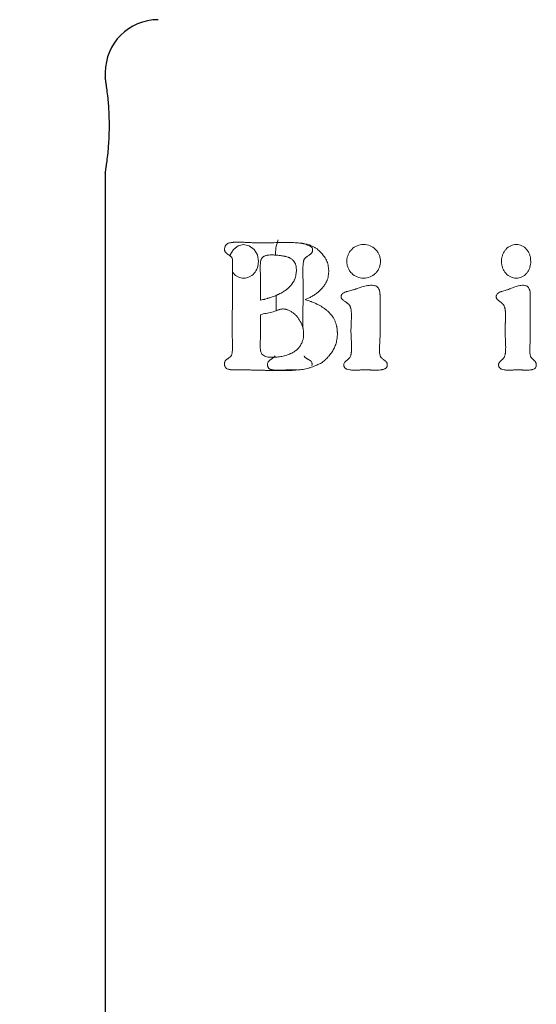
# Model space of a CAD drawing. Header units: millimetres. Extents: x 7 to 298, y -38 to 414.
# Tile 3 of 8: x 50 to 75, y 11 to 58. Entities that reach past the tile are written whole.
import ezdxf

# ---------------------------------------------------------------- set-up
doc = ezdxf.new("R2010")
doc.units = ezdxf.units.MM
doc.layers.add('DRAWINGS', color=7, linetype='Continuous')
doc.styles.add('SLDTEXTSTYLE0', font='TXT', dxfattribs={"width": 0.75})
doc.dimstyles.new('SLDDIMSTYLE0', dxfattribs={"dimtxt": 3.5, "dimasz": 3.302, "dimexe": 0, "dimexo": 0.0625, "dimgap": 0.875, "dimtad": 0, "dimtih": 1, "dimtoh": 1, "dimdec": 0, "dimrnd": 1e-09, "dimzin": 12, "dimdsep": 46, "dimtxsty": 'SLDTEXTSTYLE0', "dimsah": 1, "dimcen": 0.09, "dimadec": 0, "dimazin": 3, "dimtfac": 1, "dimtdec": 0, "dimtofl": 0, "dimtmove": 0, "dimatfit": 3, "dimfxl": 0, "dimfrac": 2, "dimtolj": 1, "dimtzin": 12, "dimarcsym": 0})

# ---------------------------------------------------------------- blocks, each defined once
blk = doc.blocks.new('_D')
at = {"layer": 'DRAWINGS'}
for p, q in [((66.213, 222.805), (10.213, 222.805)), ((11.213, 222.805), (11.213, 93.524)), ((11.213, -11.545), (11.213, 87.967)), ((50.213, -11.545), (10.213, -11.545))]:
    blk.add_line(p, q, dxfattribs=at)
for points in [[(11.213, 222.805), (10.705, 219.503), (11.721, 219.503)], [(11.213, -11.545), (11.721, -8.243), (10.705, -8.243)]]:
    blk.add_solid(points, dxfattribs=at)
at = {"layer": 'DRAWINGS', "insert": (7.334, 92.479), "char_height": 3.5, "attachment_point": 1, "style": 'SLDTEXTSTYLE0'}
blk.add_mtext('234', dxfattribs=at)

msp = doc.modelspace()

# ---------------------------------------------------------------- linework, layer by layer
at = {"color": 7, "linetype": 'Continuous', "lineweight": 25}
for p, q in [((54.213, 55.455), (54.213, 55.205)), ((54.213, 50.705), (54.213, 9.953))]:
    msp.add_line(p, q, dxfattribs=at)
at = {"color": 144, "linetype": 'Continuous', "lineweight": 18}
for p, q in [((61.559, 45.731), (61.559, 44.698)), ((67.213, 42.953), (67.213, 44.674)), ((74.322, 42.953), (74.322, 44.674)), ((61.559, 44.01), (61.559, 43.076)), ((63.289, 41.397), (63.012, 41.405))]:
    msp.add_line(p, q, dxfattribs=at)
at = {"color": 144, "linetype": 'Continuous', "lineweight": 18, "flags": 128}
msp.add_lwpolyline([(60.122, 46.787), (60.13, 46.837), (60.276, 47.096), (60.496, 47.269), (60.76, 47.33), (61.026, 47.269), (61.255, 47.096), (61.41, 46.837), (61.464, 46.532), (61.464, 46.532)], dxfattribs=at)
at = {"color": 7, "linetype": 'Continuous', "lineweight": 25}
msp.add_arc((56.713, 55.455), 2.5, 90, 180, dxfattribs=at)
msp.add_open_spline([(54.213, 50.705), (54.213, 50.705), (54.213, 50.707), (54.216, 50.721), (54.22, 50.744), (54.225, 50.777), (54.232, 50.821), (54.245, 50.9), (54.271, 51.058), (54.31, 51.35), (54.35, 51.715), (54.394, 52.238), (54.42, 52.953), (54.394, 53.669), (54.351, 54.191), (54.311, 54.558), (54.271, 54.849), (54.242, 55.031), (54.225, 55.135), (54.215, 55.194), (54.213, 55.201), (54.213, 55.205)], degree=3, knots=[0, 0, 0, 0, 0.019919, 0.040213, 0.060886, 0.081938, 0.103373, 0.125193, 0.177994, 0.25022, 0.323011, 0.375285, 0.499847, 0.624387, 0.676726, 0.74944, 0.821709, 0.874429, 0.917822, 0.959673, 1, 1, 1, 1], dxfattribs=at)
at = {"color": 144, "linetype": 'Continuous', "lineweight": 18}
for points, knots in [([(62.274, 46.826), (62.273, 46.935), (62.27, 47.184), (62.347, 47.418), (62.389, 47.55)], [0, 0, 0, 0, 0.4393727, 1, 1, 1, 1]), ([(60.084, 47.402), (60.049, 47.393), (60.018, 47.379), (59.976, 47.352), (59.963, 47.342), (59.939, 47.319), (59.929, 47.309), (59.896, 47.265), (59.88, 47.232), (59.865, 47.178), (59.861, 47.159), (59.858, 47.124), (59.858, 47.104), (59.859, 47.083)], [0, 0, 0, 0, 0.25, 0.25, 0.375, 0.375, 0.5, 0.5, 0.75, 0.75, 0.875, 0.875, 1, 1, 1, 1]), ([(59.859, 47.083), (59.86, 47.074), (59.861, 47.066), (59.863, 47.053), (59.864, 47.049), (59.868, 47.03), (59.873, 47.016), (59.883, 46.994), (59.891, 46.977), (59.902, 46.961), (59.91, 46.951), (59.915, 46.945), (59.926, 46.933), (59.938, 46.92), (59.952, 46.908), (59.962, 46.9), (59.968, 46.894), (59.979, 46.886), (59.992, 46.877), (60.01, 46.864), (60.019, 46.859), (60.024, 46.855), (60.026, 46.853), (60.047, 46.84), (60.061, 46.831), (60.076, 46.821), (60.082, 46.817), (60.087, 46.814), (60.088, 46.813), (60.089, 46.812), (60.089, 46.812), (60.101, 46.804), (60.117, 46.792), (60.131, 46.781), (60.139, 46.774), (60.142, 46.772), (60.157, 46.759), (60.166, 46.749), (60.183, 46.731), (60.189, 46.723), (60.2, 46.706), (60.204, 46.7), (60.21, 46.689), (60.214, 46.682), (60.219, 46.669), (60.223, 46.657), (60.228, 46.64)], [0, 0, 0, 0, 0.03125, 0.03125, 0.0625, 0.0625, 0.125, 0.125, 0.1875, 0.21875, 0.21875, 0.25, 0.25, 0.3125, 0.34375, 0.34375, 0.375, 0.375, 0.4375, 0.46875, 0.484375, 0.484375, 0.5, 0.5, 0.5625, 0.5625, 0.59375, 0.609375, 0.617188, 0.617188, 0.625, 0.625, 0.6875, 0.71875, 0.71875, 0.75, 0.75, 0.8125, 0.8125, 0.875, 0.875, 0.90625, 0.90625, 0.9375, 0.9375, 1, 1, 1, 1]), ([(61.603, 47.402), (61.544, 47.402), (61.45, 47.404), (61.334, 47.407), (61.282, 47.409), (61.247, 47.41), (61.228, 47.411), (61.148, 47.414), (61.051, 47.419), (60.94, 47.424), (60.892, 47.426), (60.86, 47.428), (60.842, 47.429), (60.773, 47.432), (60.711, 47.434), (60.608, 47.437), (60.573, 47.438), (60.525, 47.438), (60.502, 47.438), (60.48, 47.438), (60.466, 47.438), (60.46, 47.438), (60.417, 47.438), (60.367, 47.436), (60.315, 47.434), (60.294, 47.432), (60.28, 47.431), (60.274, 47.431), (60.25, 47.429), (60.234, 47.427), (60.204, 47.424), (60.187, 47.422), (60.149, 47.416), (60.119, 47.41), (60.084, 47.402)], [0, 0, 0, 0, 0.125, 0.1875, 0.21875, 0.21875, 0.25, 0.25, 0.375, 0.4375, 0.46875, 0.46875, 0.5, 0.5, 0.625, 0.625, 0.6875, 0.6875, 0.71875, 0.734375, 0.734375, 0.75, 0.75, 0.8125, 0.84375, 0.859375, 0.859375, 0.875, 0.875, 0.90625, 0.90625, 0.9375, 0.9375, 1, 1, 1, 1]), ([(64.002, 47.255), (63.972, 47.267), (63.931, 47.282), (63.897, 47.294), (63.875, 47.302), (63.867, 47.304), (63.832, 47.315), (63.795, 47.325), (63.757, 47.335), (63.731, 47.341), (63.717, 47.345), (63.659, 47.358), (63.586, 47.372), (63.495, 47.386), (63.448, 47.392), (63.427, 47.394), (63.414, 47.396), (63.405, 47.397), (63.315, 47.407), (63.221, 47.414), (63.068, 47.421), (62.989, 47.424), (62.891, 47.426), (62.841, 47.426), (62.816, 47.426), (62.805, 47.426), (62.798, 47.426), (62.792, 47.426), (62.725, 47.426), (62.642, 47.425), (62.442, 47.421), (62.322, 47.418), (62.125, 47.412), (62.069, 47.41), (62.001, 47.409), (61.982, 47.408), (61.947, 47.407), (61.92, 47.406), (61.797, 47.404), (61.7, 47.403), (61.603, 47.402)], [0, 0, 0, 0, 0.03125, 0.046875, 0.046875, 0.0625, 0.0625, 0.09375, 0.109375, 0.109375, 0.125, 0.125, 0.1875, 0.21875, 0.234375, 0.242188, 0.242188, 0.25, 0.25, 0.375, 0.375, 0.4375, 0.46875, 0.484375, 0.492188, 0.496094, 0.496094, 0.5, 0.5, 0.625, 0.625, 0.75, 0.75, 0.8125, 0.8125, 0.84375, 0.84375, 0.875, 0.875, 1, 1, 1, 1]), ([(63.48, 47.402), (63.508, 47.394), (63.551, 47.381), (63.6, 47.367), (63.621, 47.362), (63.636, 47.358), (63.644, 47.355), (63.673, 47.347), (63.703, 47.338), (63.75, 47.322), (63.772, 47.315), (63.792, 47.307), (63.805, 47.302), (63.809, 47.3), (63.85, 47.282), (63.88, 47.267), (63.917, 47.243), (63.934, 47.231), (63.949, 47.218), (63.958, 47.209), (63.962, 47.206), (63.989, 47.177), (64.005, 47.153), (64.017, 47.117), (64.019, 47.109), (64.022, 47.094), (64.024, 47.085), (64.026, 47.069), (64.026, 47.053), (64.025, 47.033)], [0, 0, 0, 0, 0.125, 0.1875, 0.21875, 0.21875, 0.25, 0.25, 0.375, 0.375, 0.4375, 0.46875, 0.46875, 0.5, 0.5, 0.625, 0.625, 0.6875, 0.71875, 0.71875, 0.75, 0.75, 0.875, 0.875, 0.90625, 0.90625, 0.9375, 0.9375, 1, 1, 1, 1]), ([(64.025, 47.033), (64.024, 47.025), (64.023, 47.018), (64.02, 47.006), (64.019, 47.002), (64.014, 46.985), (64.008, 46.972), (63.997, 46.952), (63.987, 46.937), (63.974, 46.923), (63.966, 46.913), (63.959, 46.906), (63.943, 46.89), (63.927, 46.876), (63.898, 46.854), (63.882, 46.842), (63.864, 46.829), (63.852, 46.821), (63.844, 46.815), (63.819, 46.798), (63.799, 46.785), (63.767, 46.763), (63.756, 46.756), (63.736, 46.742), (63.729, 46.736), (63.706, 46.719), (63.691, 46.706), (63.678, 46.694), (63.67, 46.686), (63.667, 46.683), (63.653, 46.668), (63.644, 46.657), (63.634, 46.641), (63.628, 46.63), (63.621, 46.616)], [0, 0, 0, 0, 0.03125, 0.03125, 0.0625, 0.0625, 0.125, 0.125, 0.1875, 0.21875, 0.21875, 0.25, 0.25, 0.375, 0.375, 0.4375, 0.46875, 0.46875, 0.5, 0.5, 0.625, 0.625, 0.6875, 0.6875, 0.75, 0.75, 0.8125, 0.84375, 0.84375, 0.875, 0.875, 0.9375, 0.9375, 1, 1, 1, 1]), ([(64.002, 47.255), (64.023, 47.245), (64.065, 47.226), (64.144, 47.182), (64.255, 47.105), (64.4, 46.974), (64.551, 46.8), (64.633, 46.66), (64.674, 46.591)], [0, 0, 0, 0, 0.073092, 0.143378, 0.284748, 0.500084, 0.751679, 1, 1, 1, 1]), ([(65.642, 46.532), (65.643, 46.558), (65.645, 46.611), (65.657, 46.688), (65.675, 46.764), (65.71, 46.862), (65.772, 46.978), (65.904, 47.14), (66.124, 47.289), (66.437, 47.351), (66.75, 47.289), (66.972, 47.14), (67.105, 46.978), (67.178, 46.84), (67.226, 46.689), (67.232, 46.585), (67.235, 46.532)], [0, 0, 0, 0, 0.031708, 0.062983, 0.094123, 0.125433, 0.18808, 0.250726, 0.375405, 0.500076, 0.62475, 0.749426, 0.812073, 0.87472, 0.937019, 1, 1, 1, 1]), ([(72.961, 46.532), (72.962, 46.558), (72.964, 46.611), (72.974, 46.688), (72.991, 46.764), (73.023, 46.862), (73.078, 46.978), (73.196, 47.14), (73.393, 47.289), (73.667, 47.351), (73.937, 47.289), (74.125, 47.14), (74.237, 46.978), (74.299, 46.84), (74.339, 46.689), (74.344, 46.585), (74.346, 46.532)], [0, 0, 0, 0, 0.031708, 0.062983, 0.094123, 0.125433, 0.18808, 0.250726, 0.375405, 0.500076, 0.62475, 0.749426, 0.812073, 0.87472, 0.937019, 1, 1, 1, 1]), ([(60.228, 46.64), (60.229, 46.491), (60.23, 46.253), (60.231, 45.951), (60.231, 45.794), (60.231, 45.713), (60.231, 45.673), (60.231, 45.656), (60.231, 45.644), (60.231, 45.636), (60.23, 45.526), (60.23, 45.32), (60.229, 45.045), (60.228, 44.846), (60.228, 44.738), (60.226, 44.398), (60.225, 44.103), (60.225, 43.834), (60.224, 43.719), (60.224, 43.666), (60.224, 43.641), (60.224, 43.629), (60.224, 43.624), (60.224, 43.62), (60.224, 43.62), (60.224, 43.226), (60.225, 42.89), (60.228, 42.609)], [0, 0, 0, 0, 0.125, 0.1875, 0.21875, 0.234375, 0.242188, 0.246094, 0.246094, 0.25, 0.25, 0.375, 0.4375, 0.4375, 0.5, 0.5, 0.625, 0.6875, 0.71875, 0.734375, 0.742188, 0.746094, 0.748047, 0.748047, 0.75, 0.75, 1, 1, 1, 1]), ([(61.625, 46.689), (61.613, 46.67), (61.604, 46.655), (61.593, 46.629), (61.59, 46.62), (61.583, 46.6), (61.58, 46.589), (61.573, 46.563), (61.567, 46.536), (61.561, 46.499), (61.559, 46.483), (61.558, 46.472), (61.557, 46.465), (61.553, 46.429), (61.549, 46.374), (61.547, 46.299), (61.546, 46.259), (61.546, 46.239), (61.546, 46.23), (61.546, 46.224), (61.546, 46.219), (61.546, 46.164), (61.549, 46.081), (61.556, 45.867), (61.559, 45.786), (61.559, 45.731)], [0, 0, 0, 0, 0.0625, 0.0625, 0.09375, 0.09375, 0.125, 0.125, 0.1875, 0.21875, 0.234375, 0.234375, 0.25, 0.25, 0.375, 0.4375, 0.46875, 0.484375, 0.492187, 0.492187, 0.5, 0.5, 0.75, 0.75, 1, 1, 1, 1]), ([(62.437, 46.812), (62.391, 46.817), (62.35, 46.821), (62.297, 46.826), (62.272, 46.828), (62.247, 46.83), (62.236, 46.831), (62.23, 46.831), (62.228, 46.831), (62.184, 46.834), (62.128, 46.836), (62.068, 46.836), (62.043, 46.836), (62.027, 46.835), (62.021, 46.835), (61.971, 46.833), (61.914, 46.828), (61.856, 46.817), (61.833, 46.811), (61.818, 46.807), (61.812, 46.806), (61.785, 46.798), (61.758, 46.788), (61.735, 46.777), (61.72, 46.77), (61.714, 46.766), (61.698, 46.757), (61.69, 46.752), (61.675, 46.741), (61.667, 46.734), (61.652, 46.721), (61.64, 46.707), (61.625, 46.689)], [0, 0, 0, 0, 0.125, 0.125, 0.1875, 0.21875, 0.234375, 0.234375, 0.25, 0.25, 0.375, 0.4375, 0.46875, 0.46875, 0.5, 0.5, 0.625, 0.6875, 0.71875, 0.71875, 0.75, 0.75, 0.8125, 0.84375, 0.84375, 0.875, 0.875, 0.90625, 0.90625, 0.9375, 0.9375, 1, 1, 1, 1]), ([(63.13, 45.583), (63.141, 45.605), (63.15, 45.623), (63.162, 45.648), (63.17, 45.666), (63.192, 45.72), (63.203, 45.755), (63.223, 45.829), (63.231, 45.866), (63.244, 45.94), (63.249, 45.976), (63.255, 46.055), (63.257, 46.114), (63.254, 46.179), (63.252, 46.206), (63.25, 46.224), (63.249, 46.232), (63.243, 46.284), (63.231, 46.342), (63.214, 46.394), (63.201, 46.428), (63.195, 46.442), (63.17, 46.493), (63.15, 46.524), (63.115, 46.567), (63.102, 46.58), (63.076, 46.606), (63.059, 46.619), (63.02, 46.649), (62.977, 46.677), (62.918, 46.704), (62.891, 46.715), (62.873, 46.722), (62.862, 46.726), (62.824, 46.74), (62.776, 46.754), (62.714, 46.769), (62.681, 46.776), (62.666, 46.779), (62.657, 46.781), (62.65, 46.782), (62.595, 46.792), (62.525, 46.802), (62.437, 46.812)], [0, 0, 0, 0, 0.03125, 0.03125, 0.0625, 0.0625, 0.125, 0.125, 0.1875, 0.1875, 0.25, 0.25, 0.3125, 0.34375, 0.359375, 0.359375, 0.375, 0.375, 0.4375, 0.46875, 0.46875, 0.5, 0.5, 0.5625, 0.5625, 0.59375, 0.59375, 0.625, 0.625, 0.6875, 0.71875, 0.734375, 0.734375, 0.75, 0.75, 0.8125, 0.84375, 0.859375, 0.867187, 0.867187, 0.875, 0.875, 1, 1, 1, 1]), ([(63.621, 46.616), (63.617, 46.602), (63.612, 46.59), (63.605, 46.567), (63.603, 46.558), (63.597, 46.535), (63.595, 46.524), (63.59, 46.5), (63.587, 46.486), (63.582, 46.454), (63.577, 46.42), (63.573, 46.377), (63.571, 46.358), (63.57, 46.345), (63.57, 46.336), (63.566, 46.292), (63.564, 46.227), (63.562, 46.138), (63.562, 46.091), (63.563, 46.066), (63.563, 46.055), (63.563, 46.048), (63.563, 46.043), (63.563, 46.015), (63.564, 45.96), (63.566, 45.865), (63.568, 45.81), (63.568, 45.785), (63.569, 45.768), (63.569, 45.758), (63.572, 45.637), (63.574, 45.54), (63.574, 45.46)], [0, 0, 0, 0, 0.03125, 0.03125, 0.0625, 0.0625, 0.09375, 0.09375, 0.125, 0.125, 0.1875, 0.21875, 0.234375, 0.234375, 0.25, 0.25, 0.375, 0.4375, 0.46875, 0.484375, 0.492187, 0.492187, 0.5, 0.5, 0.625, 0.6875, 0.71875, 0.734375, 0.734375, 0.75, 0.75, 1, 1, 1, 1]), ([(64.698, 45.608), (64.703, 45.621), (64.708, 45.632), (64.715, 45.649), (64.717, 45.656), (64.727, 45.684), (64.734, 45.704), (64.752, 45.768), (64.761, 45.807), (64.782, 45.934), (64.787, 46.016), (64.783, 46.188), (64.774, 46.271), (64.747, 46.396), (64.736, 46.435), (64.709, 46.515), (64.695, 46.548), (64.674, 46.591)], [0, 0, 0, 0, 0.03125, 0.03125, 0.0625, 0.0625, 0.125, 0.125, 0.25, 0.25, 0.5, 0.5, 0.75, 0.75, 0.875, 0.875, 1, 1, 1, 1]), ([(61.464, 46.532), (61.453, 46.428), (61.432, 46.219), (61.267, 45.953), (61.034, 45.776), (60.758, 45.712), (60.493, 45.779), (60.305, 45.904), (60.245, 46.021), (60.231, 46.049)], [0, 0, 0, 0, 0.158426, 0.316852, 0.475275, 0.633695, 0.792111, 0.950538, 1, 1, 1, 1]), ([(67.235, 46.532), (67.234, 46.506), (67.232, 46.453), (67.22, 46.375), (67.201, 46.3), (67.166, 46.202), (67.105, 46.086), (66.972, 45.924), (66.75, 45.775), (66.437, 45.713), (66.124, 45.775), (65.904, 45.924), (65.771, 46.086), (65.698, 46.224), (65.651, 46.375), (65.645, 46.479), (65.642, 46.532)], [0, 0, 0, 0, 0.031708, 0.062983, 0.094123, 0.125433, 0.18808, 0.250726, 0.375405, 0.500076, 0.62475, 0.749426, 0.812073, 0.87472, 0.937019, 1, 1, 1, 1]), ([(74.346, 46.532), (74.346, 46.506), (74.344, 46.453), (74.334, 46.375), (74.318, 46.3), (74.289, 46.202), (74.237, 46.086), (74.125, 45.924), (73.937, 45.775), (73.667, 45.713), (73.393, 45.775), (73.196, 45.924), (73.078, 46.086), (73.012, 46.224), (72.97, 46.375), (72.964, 46.479), (72.961, 46.532)], [0, 0, 0, 0, 0.031708, 0.062983, 0.094123, 0.125433, 0.18808, 0.250726, 0.375405, 0.500076, 0.62475, 0.749426, 0.812073, 0.87472, 0.937019, 1, 1, 1, 1]), ([(61.559, 44.698), (61.6, 44.707), (61.659, 44.719), (61.72, 44.734), (61.745, 44.74), (61.761, 44.744), (61.767, 44.745), (61.814, 44.757), (61.869, 44.772), (61.922, 44.788), (61.958, 44.798), (61.974, 44.803), (62.07, 44.834), (62.181, 44.873), (62.303, 44.924), (62.362, 44.95), (62.386, 44.962), (62.403, 44.97), (62.41, 44.973), (62.495, 45.015), (62.566, 45.054), (62.665, 45.115), (62.713, 45.147), (62.765, 45.185), (62.787, 45.202), (62.802, 45.213), (62.808, 45.218), (62.848, 45.251), (62.894, 45.291), (62.936, 45.332), (62.963, 45.36), (62.975, 45.373), (63.003, 45.404), (63.022, 45.427), (63.041, 45.45), (63.053, 45.466), (63.06, 45.476), (63.082, 45.505), (63.103, 45.539), (63.13, 45.583)], [0, 0, 0, 0, 0.0625, 0.09375, 0.109375, 0.109375, 0.125, 0.125, 0.1875, 0.21875, 0.21875, 0.25, 0.25, 0.375, 0.4375, 0.46875, 0.484375, 0.484375, 0.5, 0.5, 0.625, 0.625, 0.6875, 0.71875, 0.734375, 0.734375, 0.75, 0.75, 0.8125, 0.84375, 0.84375, 0.875, 0.875, 0.90625, 0.921875, 0.921875, 0.9375, 0.9375, 1, 1, 1, 1]), ([(63.574, 45.46), (63.573, 45.187), (63.572, 44.732), (63.567, 44.093), (63.566, 43.655), (63.57, 43.397), (63.571, 43.324)], [0, 0, 0, 0, 0.384043, 0.638793, 0.896675, 1, 1, 1, 1]), ([(63.67, 44.723), (63.73, 44.747), (63.783, 44.769), (63.877, 44.813), (63.932, 44.841), (64.031, 44.897), (64.083, 44.928), (64.18, 44.994), (64.249, 45.046), (64.314, 45.1), (64.355, 45.138), (64.378, 45.159), (64.441, 45.222), (64.48, 45.265), (64.551, 45.354), (64.586, 45.403), (64.631, 45.477), (64.644, 45.499), (64.67, 45.549), (64.684, 45.577), (64.698, 45.608)], [0, 0, 0, 0, 0.125, 0.125, 0.25, 0.25, 0.375, 0.375, 0.5, 0.5625, 0.5625, 0.625, 0.625, 0.75, 0.75, 0.875, 0.875, 0.9375, 0.9375, 1, 1, 1, 1]), ([(65.961, 45.19), (65.921, 45.178), (65.858, 45.161), (65.737, 45.131), (65.701, 45.122), (65.655, 45.109), (65.634, 45.103), (65.613, 45.096), (65.605, 45.093), (65.599, 45.091), (65.599, 45.091), (65.557, 45.076), (65.525, 45.062), (65.484, 45.039), (65.465, 45.027), (65.449, 45.014), (65.439, 45.006), (65.436, 45.003), (65.406, 44.973), (65.39, 44.946), (65.379, 44.909), (65.377, 44.901), (65.374, 44.885), (65.373, 44.874), (65.373, 44.858), (65.373, 44.842), (65.375, 44.821)], [0, 0, 0, 0, 0.25, 0.25, 0.375, 0.375, 0.4375, 0.46875, 0.484375, 0.484375, 0.5, 0.5, 0.625, 0.625, 0.6875, 0.71875, 0.71875, 0.75, 0.75, 0.875, 0.875, 0.90625, 0.90625, 0.9375, 0.9375, 1, 1, 1, 1]), ([(65.961, 45.19), (65.999, 45.202), (66.087, 45.23), (66.262, 45.291), (66.488, 45.368), (66.719, 45.407), (66.88, 45.397), (66.972, 45.38), (67.017, 45.368), (67.041, 45.362)], [0, 0, 0, 0, 0.1064527, 0.2502063, 0.5003479, 0.7499495, 0.8749353, 0.9326586, 1, 1, 1, 1]), ([(67.213, 44.674), (67.213, 44.688), (67.213, 44.71), (67.213, 44.734), (67.214, 44.75), (67.214, 44.756), (67.214, 44.788), (67.215, 44.816), (67.215, 44.84), (67.215, 44.849), (67.215, 44.854), (67.215, 44.855), (67.216, 44.896), (67.215, 44.948), (67.212, 44.999), (67.21, 45.022), (67.209, 45.032), (67.208, 45.038), (67.208, 45.04), (67.204, 45.08), (67.195, 45.128), (67.181, 45.171), (67.171, 45.198), (67.167, 45.209), (67.146, 45.252), (67.131, 45.276), (67.105, 45.307), (67.1, 45.312), (67.089, 45.323), (67.082, 45.33), (67.069, 45.341), (67.057, 45.35), (67.041, 45.362)], [0, 0, 0, 0, 0.0625, 0.09375, 0.09375, 0.125, 0.125, 0.1875, 0.21875, 0.234375, 0.234375, 0.25, 0.25, 0.375, 0.4375, 0.46875, 0.484375, 0.484375, 0.5, 0.5, 0.625, 0.6875, 0.6875, 0.75, 0.75, 0.875, 0.875, 0.90625, 0.90625, 0.9375, 0.9375, 1, 1, 1, 1]), ([(73.241, 45.19), (73.206, 45.178), (73.15, 45.161), (73.041, 45.131), (73.009, 45.122), (72.967, 45.109), (72.948, 45.103), (72.929, 45.096), (72.922, 45.093), (72.917, 45.091), (72.916, 45.091), (72.878, 45.076), (72.849, 45.062), (72.812, 45.039), (72.794, 45.027), (72.78, 45.014), (72.771, 45.006), (72.768, 45.003), (72.741, 44.973), (72.726, 44.946), (72.716, 44.909), (72.714, 44.901), (72.712, 44.885), (72.711, 44.874), (72.71, 44.858), (72.711, 44.842), (72.713, 44.821)], [0, 0, 0, 0, 0.25, 0.25, 0.375, 0.375, 0.4375, 0.46875, 0.484375, 0.484375, 0.5, 0.5, 0.625, 0.625, 0.6875, 0.71875, 0.71875, 0.75, 0.75, 0.875, 0.875, 0.90625, 0.90625, 0.9375, 0.9375, 1, 1, 1, 1]), ([(73.241, 45.19), (73.275, 45.202), (73.353, 45.23), (73.508, 45.291), (73.705, 45.368), (73.904, 45.407), (74.042, 45.397), (74.119, 45.38), (74.157, 45.368), (74.178, 45.362)], [0, 0, 0, 0, 0.106453, 0.250206, 0.500348, 0.74995, 0.874935, 0.932659, 1, 1, 1, 1]), ([(74.322, 44.674), (74.322, 44.688), (74.323, 44.71), (74.323, 44.734), (74.323, 44.75), (74.323, 44.756), (74.324, 44.788), (74.324, 44.816), (74.324, 44.84), (74.324, 44.849), (74.324, 44.854), (74.324, 44.855), (74.325, 44.896), (74.324, 44.948), (74.322, 44.999), (74.32, 45.022), (74.319, 45.032), (74.319, 45.038), (74.318, 45.04), (74.315, 45.08), (74.307, 45.128), (74.296, 45.171), (74.288, 45.198), (74.284, 45.209), (74.267, 45.252), (74.254, 45.276), (74.232, 45.307), (74.227, 45.312), (74.218, 45.323), (74.212, 45.33), (74.202, 45.341), (74.192, 45.35), (74.178, 45.362)], [0, 0, 0, 0, 0.0625, 0.09375, 0.09375, 0.125, 0.125, 0.1875, 0.21875, 0.234375, 0.234375, 0.25, 0.25, 0.375, 0.4375, 0.46875, 0.484375, 0.484375, 0.5, 0.5, 0.625, 0.6875, 0.6875, 0.75, 0.75, 0.875, 0.875, 0.90625, 0.90625, 0.9375, 0.9375, 1, 1, 1, 1]), ([(62.298, 44.201), (62.298, 44.411), (62.298, 44.655), (62.298, 44.9), (62.298, 44.935)], [0, 0, 0, 0, 0.8571854, 1, 1, 1, 1]), ([(65.182, 43.346), (65.177, 43.376), (65.171, 43.416), (65.165, 43.452), (65.162, 43.466), (65.16, 43.474), (65.16, 43.477), (65.149, 43.525), (65.136, 43.571), (65.107, 43.658), (65.081, 43.722), (65.05, 43.783), (65.029, 43.824), (65.016, 43.845), (64.96, 43.937), (64.907, 44.007), (64.815, 44.107), (64.766, 44.156), (64.703, 44.21), (64.675, 44.233), (64.657, 44.248), (64.646, 44.257), (64.571, 44.314), (64.5, 44.362), (64.383, 44.431), (64.323, 44.464), (64.249, 44.501), (64.216, 44.517), (64.194, 44.527), (64.181, 44.533), (64.133, 44.555), (64.072, 44.581), (63.999, 44.61), (63.967, 44.623), (63.945, 44.631), (63.932, 44.635), (63.853, 44.665), (63.768, 44.693), (63.67, 44.723)], [0, 0, 0, 0, 0.03125, 0.046875, 0.054687, 0.054687, 0.0625, 0.0625, 0.125, 0.125, 0.1875, 0.21875, 0.21875, 0.25, 0.25, 0.375, 0.375, 0.4375, 0.46875, 0.484375, 0.484375, 0.5, 0.5, 0.625, 0.625, 0.6875, 0.71875, 0.734375, 0.734375, 0.75, 0.75, 0.8125, 0.84375, 0.859375, 0.859375, 0.875, 0.875, 1, 1, 1, 1]), ([(65.375, 44.821), (65.378, 44.808), (65.382, 44.797), (65.39, 44.782), (65.394, 44.777), (65.401, 44.768), (65.405, 44.762), (65.415, 44.75), (65.427, 44.738), (65.443, 44.723), (65.451, 44.717), (65.456, 44.712), (65.46, 44.709), (65.483, 44.69), (65.525, 44.66), (65.605, 44.604), (65.628, 44.587), (65.657, 44.566), (65.671, 44.556), (65.684, 44.546), (65.689, 44.542), (65.692, 44.539), (65.692, 44.539), (65.706, 44.528), (65.72, 44.515), (65.733, 44.503), (65.741, 44.495), (65.744, 44.492), (65.757, 44.478), (65.766, 44.467), (65.777, 44.452), (65.783, 44.441), (65.79, 44.428)], [0, 0, 0, 0, 0.0625, 0.0625, 0.09375, 0.09375, 0.125, 0.125, 0.1875, 0.21875, 0.234375, 0.234375, 0.25, 0.25, 0.5, 0.5, 0.625, 0.625, 0.6875, 0.71875, 0.734375, 0.734375, 0.75, 0.75, 0.8125, 0.84375, 0.84375, 0.875, 0.875, 0.9375, 0.9375, 1, 1, 1, 1]), ([(72.713, 44.821), (72.716, 44.808), (72.719, 44.797), (72.726, 44.782), (72.729, 44.777), (72.736, 44.768), (72.74, 44.762), (72.749, 44.75), (72.76, 44.738), (72.775, 44.723), (72.781, 44.717), (72.786, 44.712), (72.79, 44.709), (72.811, 44.69), (72.849, 44.66), (72.922, 44.604), (72.943, 44.587), (72.969, 44.566), (72.981, 44.556), (72.993, 44.546), (72.997, 44.542), (73, 44.539), (73.001, 44.539), (73.013, 44.528), (73.026, 44.515), (73.037, 44.503), (73.045, 44.495), (73.047, 44.492), (73.059, 44.478), (73.067, 44.467), (73.077, 44.452), (73.082, 44.441), (73.089, 44.428)], [0, 0, 0, 0, 0.0625, 0.0625, 0.09375, 0.09375, 0.125, 0.125, 0.1875, 0.21875, 0.234375, 0.234375, 0.25, 0.25, 0.5, 0.5, 0.625, 0.625, 0.6875, 0.71875, 0.734375, 0.734375, 0.75, 0.75, 0.8125, 0.84375, 0.84375, 0.875, 0.875, 0.9375, 0.9375, 1, 1, 1, 1]), ([(62.643, 44.28), (62.618, 44.281), (62.594, 44.28), (62.56, 44.277), (62.549, 44.275), (62.531, 44.272), (62.526, 44.271), (62.514, 44.269), (62.506, 44.267), (62.482, 44.262), (62.45, 44.253), (62.415, 44.242), (62.39, 44.234), (62.376, 44.229), (62.275, 44.194), (62.186, 44.156), (62.096, 44.133)], [0, 0, 0, 0, 0.125, 0.125, 0.1875, 0.1875, 0.21875, 0.21875, 0.25, 0.25, 0.375, 0.4375, 0.4375, 0.5, 0.5, 1, 1, 1, 1]), ([(63.34, 42.413), (63.362, 42.438), (63.389, 42.472), (63.414, 42.504), (63.423, 42.516), (63.428, 42.524), (63.43, 42.526), (63.46, 42.571), (63.486, 42.617), (63.529, 42.709), (63.547, 42.756), (63.575, 42.854), (63.585, 42.905), (63.598, 43.005), (63.601, 43.055), (63.6, 43.157), (63.595, 43.211), (63.581, 43.31), (63.57, 43.359), (63.544, 43.457), (63.527, 43.507), (63.469, 43.648), (63.422, 43.736), (63.334, 43.863), (63.287, 43.922), (63.237, 43.977), (63.202, 44.012), (63.185, 44.027), (63.127, 44.079), (63.067, 44.126), (63.005, 44.164), (62.964, 44.187), (62.944, 44.197), (62.875, 44.23), (62.83, 44.246), (62.774, 44.261), (62.756, 44.265), (62.739, 44.268), (62.727, 44.27), (62.718, 44.272), (62.699, 44.275), (62.675, 44.277), (62.643, 44.28)], [0, 0, 0, 0, 0.03125, 0.046875, 0.054687, 0.054687, 0.0625, 0.0625, 0.125, 0.125, 0.1875, 0.1875, 0.25, 0.25, 0.3125, 0.3125, 0.375, 0.375, 0.4375, 0.4375, 0.5, 0.5, 0.625, 0.625, 0.6875, 0.71875, 0.71875, 0.75, 0.75, 0.8125, 0.84375, 0.84375, 0.875, 0.875, 0.9375, 0.9375, 0.953125, 0.960938, 0.960938, 0.96875, 0.96875, 1, 1, 1, 1]), ([(65.79, 44.428), (65.796, 44.414), (65.801, 44.401), (65.81, 44.378), (65.813, 44.37), (65.82, 44.347), (65.823, 44.336), (65.829, 44.312), (65.832, 44.298), (65.839, 44.265), (65.845, 44.23), (65.851, 44.186), (65.853, 44.166), (65.854, 44.153), (65.855, 44.144), (65.858, 44.1), (65.861, 44.033), (65.862, 43.942), (65.861, 43.893), (65.861, 43.868), (65.86, 43.855), (65.86, 43.85), (65.86, 43.846), (65.86, 43.843), (65.859, 43.826), (65.857, 43.777), (65.853, 43.676), (65.85, 43.614), (65.849, 43.581), (65.848, 43.566), (65.848, 43.556), (65.847, 43.549), (65.842, 43.434), (65.839, 43.335), (65.839, 43.248)], [0, 0, 0, 0, 0.03125, 0.03125, 0.0625, 0.0625, 0.09375, 0.09375, 0.125, 0.125, 0.1875, 0.21875, 0.234375, 0.234375, 0.25, 0.25, 0.375, 0.4375, 0.46875, 0.484375, 0.492188, 0.496094, 0.496094, 0.5, 0.5, 0.625, 0.6875, 0.71875, 0.734375, 0.742188, 0.742188, 0.75, 0.75, 1, 1, 1, 1]), ([(73.089, 44.428), (73.094, 44.414), (73.098, 44.401), (73.106, 44.378), (73.109, 44.37), (73.115, 44.347), (73.118, 44.336), (73.123, 44.312), (73.126, 44.298), (73.133, 44.265), (73.138, 44.23), (73.143, 44.186), (73.145, 44.166), (73.146, 44.153), (73.146, 44.144), (73.15, 44.1), (73.152, 44.033), (73.153, 43.942), (73.152, 43.893), (73.152, 43.868), (73.151, 43.855), (73.151, 43.85), (73.151, 43.846), (73.151, 43.843), (73.151, 43.826), (73.149, 43.777), (73.145, 43.676), (73.143, 43.614), (73.141, 43.581), (73.141, 43.566), (73.14, 43.556), (73.14, 43.549), (73.135, 43.434), (73.133, 43.335), (73.132, 43.248)], [0, 0, 0, 0, 0.03125, 0.03125, 0.0625, 0.0625, 0.09375, 0.09375, 0.125, 0.125, 0.1875, 0.21875, 0.234375, 0.234375, 0.25, 0.25, 0.375, 0.4375, 0.46875, 0.484375, 0.492188, 0.496094, 0.496094, 0.5, 0.5, 0.625, 0.6875, 0.71875, 0.734375, 0.742188, 0.742188, 0.75, 0.75, 1, 1, 1, 1]), ([(62.096, 44.133), (62.053, 44.123), (62.006, 44.112), (61.915, 44.093), (61.871, 44.083), (61.734, 44.055), (61.645, 44.034), (61.559, 44.01)], [0, 0, 0, 0, 0.25, 0.25, 0.5, 0.5, 1, 1, 1, 1]), ([(64.481, 41.749), (64.514, 41.778), (64.56, 41.82), (64.606, 41.863), (64.625, 41.88), (64.637, 41.892), (64.641, 41.896), (64.676, 41.931), (64.717, 41.973), (64.755, 42.014), (64.78, 42.041), (64.79, 42.053), (64.856, 42.131), (64.903, 42.193), (64.966, 42.289), (64.985, 42.321), (65.022, 42.385), (65.037, 42.415), (65.086, 42.519), (65.113, 42.59), (65.145, 42.699), (65.155, 42.736), (65.17, 42.812), (65.177, 42.852), (65.192, 42.962), (65.196, 43.039), (65.196, 43.137), (65.196, 43.166), (65.194, 43.199), (65.193, 43.213), (65.193, 43.223), (65.192, 43.229), (65.19, 43.258), (65.187, 43.296), (65.182, 43.346)], [0, 0, 0, 0, 0.0625, 0.09375, 0.109375, 0.109375, 0.125, 0.125, 0.1875, 0.21875, 0.21875, 0.25, 0.25, 0.375, 0.375, 0.4375, 0.4375, 0.5, 0.5, 0.625, 0.625, 0.6875, 0.6875, 0.75, 0.75, 0.875, 0.875, 0.90625, 0.921875, 0.929687, 0.929687, 0.9375, 0.9375, 1, 1, 1, 1]), ([(61.559, 43.076), (61.558, 43.037), (61.557, 42.958), (61.549, 42.801), (61.54, 42.604), (61.544, 42.406), (61.572, 42.252), (61.64, 42.11), (61.774, 42.036), (61.913, 42.006), (62.057, 41.992), (62.241, 41.998), (62.387, 42.012), (62.459, 42.019)], [0, 0, 0, 0, 0.0626548, 0.1253103, 0.2506157, 0.3757999, 0.4383527, 0.500655, 0.6242044, 0.6821322, 0.7494401, 0.8746962, 1, 1, 1, 1]), ([(65.839, 43.248), (65.839, 43.206), (65.841, 43.136), (65.844, 43.044), (65.846, 42.996), (65.848, 42.971), (65.848, 42.96), (65.849, 42.953), (65.849, 42.951), (65.854, 42.856), (65.859, 42.75), (65.863, 42.679), (65.864, 42.657), (65.865, 42.649), (65.865, 42.646), (65.865, 42.645), (65.865, 42.644), (65.865, 42.645), (65.867, 42.583), (65.869, 42.5), (65.869, 42.416), (65.868, 42.377), (65.867, 42.361), (65.867, 42.351), (65.867, 42.348), (65.865, 42.313), (65.862, 42.273), (65.858, 42.236), (65.855, 42.213), (65.854, 42.203), (65.849, 42.177), (65.847, 42.164), (65.842, 42.14), (65.839, 42.125), (65.832, 42.097), (65.825, 42.073), (65.814, 42.044)], [0, 0, 0, 0, 0.125, 0.1875, 0.21875, 0.234375, 0.242188, 0.242188, 0.25, 0.25, 0.375, 0.4375, 0.46875, 0.484375, 0.492188, 0.496094, 0.496094, 0.5, 0.5, 0.625, 0.6875, 0.71875, 0.734375, 0.734375, 0.75, 0.75, 0.8125, 0.84375, 0.84375, 0.875, 0.875, 0.90625, 0.90625, 0.9375, 0.9375, 1, 1, 1, 1]), ([(67.213, 42.093), (67.205, 42.127), (67.199, 42.163), (67.193, 42.217), (67.192, 42.233), (67.191, 42.26), (67.19, 42.273), (67.19, 42.288), (67.19, 42.297), (67.189, 42.303), (67.189, 42.335), (67.189, 42.383), (67.191, 42.44), (67.192, 42.48), (67.193, 42.502), (67.198, 42.603), (67.202, 42.672), (67.21, 42.804), (67.212, 42.875), (67.213, 42.953)], [0, 0, 0, 0, 0.125, 0.125, 0.1875, 0.1875, 0.21875, 0.234375, 0.234375, 0.25, 0.25, 0.375, 0.4375, 0.4375, 0.5, 0.5, 0.75, 0.75, 1, 1, 1, 1]), ([(73.132, 43.248), (73.133, 43.206), (73.134, 43.136), (73.137, 43.044), (73.139, 42.996), (73.14, 42.971), (73.141, 42.96), (73.141, 42.953), (73.141, 42.951), (73.146, 42.856), (73.151, 42.75), (73.154, 42.679), (73.155, 42.657), (73.155, 42.649), (73.155, 42.646), (73.156, 42.645), (73.156, 42.644), (73.156, 42.645), (73.158, 42.583), (73.16, 42.5), (73.159, 42.416), (73.158, 42.377), (73.158, 42.361), (73.157, 42.351), (73.157, 42.348), (73.156, 42.313), (73.153, 42.273), (73.149, 42.236), (73.147, 42.213), (73.145, 42.203), (73.142, 42.177), (73.14, 42.164), (73.135, 42.14), (73.133, 42.125), (73.126, 42.097), (73.12, 42.073), (73.11, 42.044)], [0, 0, 0, 0, 0.125, 0.1875, 0.21875, 0.234375, 0.242188, 0.242188, 0.25, 0.25, 0.375, 0.4375, 0.46875, 0.484375, 0.492188, 0.496094, 0.496094, 0.5, 0.5, 0.625, 0.6875, 0.71875, 0.734375, 0.734375, 0.75, 0.75, 0.8125, 0.84375, 0.84375, 0.875, 0.875, 0.90625, 0.90625, 0.9375, 0.9375, 1, 1, 1, 1]), ([(74.322, 42.093), (74.316, 42.127), (74.311, 42.163), (74.306, 42.217), (74.305, 42.233), (74.304, 42.26), (74.304, 42.273), (74.303, 42.288), (74.303, 42.297), (74.303, 42.303), (74.302, 42.335), (74.303, 42.383), (74.304, 42.44), (74.305, 42.48), (74.306, 42.502), (74.31, 42.603), (74.313, 42.672), (74.32, 42.804), (74.322, 42.875), (74.322, 42.953)], [0, 0, 0, 0, 0.125, 0.125, 0.1875, 0.1875, 0.21875, 0.234375, 0.234375, 0.25, 0.25, 0.375, 0.4375, 0.4375, 0.5, 0.5, 0.75, 0.75, 1, 1, 1, 1]), ([(60.228, 42.609), (60.229, 42.549), (60.23, 42.471), (60.229, 42.402), (60.229, 42.373), (60.228, 42.36), (60.228, 42.355), (60.228, 42.351), (60.228, 42.351), (60.227, 42.323), (60.225, 42.288), (60.222, 42.256), (60.22, 42.236), (60.22, 42.229), (60.215, 42.194), (60.212, 42.175), (60.202, 42.131), (60.195, 42.111), (60.187, 42.093)], [0, 0, 0, 0, 0.25, 0.375, 0.4375, 0.46875, 0.484375, 0.484375, 0.5, 0.5, 0.625, 0.6875, 0.6875, 0.75, 0.75, 0.875, 0.875, 1, 1, 1, 1]), ([(62.459, 42.019), (62.498, 42.024), (62.575, 42.035), (62.691, 42.063), (62.808, 42.1), (62.962, 42.16), (63.104, 42.231), (63.222, 42.308), (63.287, 42.36), (63.323, 42.395), (63.34, 42.413)], [0, 0, 0, 0, 0.120216, 0.243224, 0.369655, 0.500089, 0.750004, 0.850542, 0.926662, 1, 1, 1, 1]), ([(60.187, 42.093), (60.183, 42.085), (60.179, 42.079), (60.173, 42.067), (60.171, 42.064), (60.16, 42.049), (60.151, 42.037), (60.135, 42.021), (60.123, 42.009), (60.106, 41.995), (60.098, 41.989), (60.092, 41.985), (60.089, 41.982), (60.073, 41.971), (60.054, 41.959), (60.012, 41.933), (59.994, 41.922), (59.978, 41.912), (59.972, 41.908), (59.969, 41.906), (59.968, 41.905), (59.954, 41.895), (59.944, 41.887), (59.926, 41.871), (59.919, 41.865), (59.893, 41.835), (59.879, 41.812), (59.866, 41.776), (59.861, 41.758), (59.858, 41.737), (59.856, 41.723), (59.856, 41.713), (59.854, 41.687), (59.856, 41.66), (59.859, 41.626)], [0, 0, 0, 0, 0.03125, 0.03125, 0.0625, 0.0625, 0.125, 0.125, 0.1875, 0.21875, 0.234375, 0.234375, 0.25, 0.25, 0.375, 0.375, 0.4375, 0.46875, 0.484375, 0.484375, 0.5, 0.5, 0.5625, 0.5625, 0.625, 0.625, 0.75, 0.75, 0.8125, 0.84375, 0.84375, 0.875, 0.875, 1, 1, 1, 1]), ([(61.914, 41.528), (61.911, 41.537), (61.908, 41.545), (61.904, 41.56), (61.903, 41.563), (61.897, 41.585), (61.894, 41.599), (61.888, 41.647), (61.89, 41.679), (61.902, 41.73), (61.913, 41.755), (61.937, 41.792), (61.951, 41.809), (61.967, 41.827), (61.978, 41.838), (61.986, 41.846), (62, 41.858), (62.01, 41.866), (62.032, 41.884), (62.047, 41.894), (62.07, 41.91), (62.082, 41.918), (62.106, 41.934), (62.116, 41.941), (62.142, 41.958), (62.161, 41.971), (62.177, 41.984), (62.188, 41.992), (62.192, 41.996), (62.21, 42.011), (62.221, 42.022), (62.237, 42.04), (62.245, 42.053), (62.253, 42.068)], [0, 0, 0, 0, 0.03125, 0.03125, 0.0625, 0.0625, 0.125, 0.125, 0.25, 0.25, 0.375, 0.375, 0.4375, 0.46875, 0.46875, 0.5, 0.5, 0.5625, 0.5625, 0.625, 0.625, 0.6875, 0.6875, 0.75, 0.75, 0.8125, 0.84375, 0.84375, 0.875, 0.875, 0.9375, 0.9375, 1, 1, 1, 1]), ([(63.621, 42.068), (63.625, 42.061), (63.628, 42.055), (63.634, 42.044), (63.635, 42.041), (63.644, 42.027), (63.652, 42.016), (63.667, 41.999), (63.679, 41.987), (63.693, 41.976), (63.702, 41.968), (63.708, 41.963), (63.72, 41.954), (63.729, 41.948), (63.749, 41.936), (63.762, 41.929), (63.783, 41.917), (63.798, 41.908), (63.814, 41.9), (63.824, 41.895), (63.828, 41.893), (63.86, 41.876), (63.883, 41.862), (63.911, 41.842), (63.925, 41.831), (63.936, 41.821), (63.943, 41.814), (63.945, 41.812), (63.966, 41.788), (63.978, 41.769), (63.989, 41.74), (63.991, 41.734), (63.994, 41.723), (63.996, 41.715), (63.998, 41.703), (64, 41.691), (64.001, 41.675)], [0, 0, 0, 0, 0.03125, 0.03125, 0.0625, 0.0625, 0.125, 0.125, 0.1875, 0.21875, 0.21875, 0.25, 0.25, 0.3125, 0.3125, 0.375, 0.375, 0.4375, 0.46875, 0.46875, 0.5, 0.5, 0.625, 0.625, 0.6875, 0.71875, 0.71875, 0.75, 0.75, 0.875, 0.875, 0.90625, 0.90625, 0.9375, 0.9375, 1, 1, 1, 1]), ([(65.814, 42.044), (65.805, 42.021), (65.794, 42.001), (65.776, 41.976), (65.766, 41.963), (65.754, 41.95), (65.746, 41.942), (65.741, 41.937), (65.731, 41.927), (65.723, 41.92), (65.706, 41.905), (65.696, 41.896), (65.678, 41.881), (65.665, 41.871), (65.652, 41.86), (65.643, 41.853), (65.64, 41.851), (65.612, 41.829), (65.584, 41.804), (65.558, 41.778), (65.548, 41.767), (65.542, 41.76), (65.541, 41.757), (65.523, 41.733), (65.513, 41.715), (65.504, 41.687), (65.502, 41.682), (65.5, 41.671), (65.499, 41.664), (65.497, 41.652), (65.497, 41.641), (65.497, 41.626)], [0, 0, 0, 0, 0.125, 0.125, 0.1875, 0.21875, 0.21875, 0.25, 0.25, 0.3125, 0.3125, 0.375, 0.375, 0.4375, 0.46875, 0.46875, 0.5, 0.5, 0.625, 0.6875, 0.71875, 0.71875, 0.75, 0.75, 0.875, 0.875, 0.90625, 0.90625, 0.9375, 0.9375, 1, 1, 1, 1]), ([(67.557, 41.601), (67.558, 41.61), (67.558, 41.617), (67.559, 41.63), (67.559, 41.634), (67.559, 41.653), (67.558, 41.667), (67.554, 41.693), (67.55, 41.705), (67.541, 41.73), (67.535, 41.743), (67.522, 41.763), (67.511, 41.778), (67.498, 41.793), (67.489, 41.803), (67.482, 41.81), (67.471, 41.821), (67.462, 41.828), (67.441, 41.845), (67.428, 41.855), (67.396, 41.879), (67.375, 41.894), (67.333, 41.925), (67.314, 41.941), (67.283, 41.97), (67.274, 41.98), (67.257, 42), (67.251, 42.009), (67.24, 42.027), (67.237, 42.032), (67.23, 42.044), (67.227, 42.051), (67.222, 42.064), (67.218, 42.076), (67.213, 42.093)], [0, 0, 0, 0, 0.03125, 0.03125, 0.0625, 0.0625, 0.125, 0.125, 0.1875, 0.1875, 0.25, 0.25, 0.3125, 0.34375, 0.34375, 0.375, 0.375, 0.4375, 0.4375, 0.5, 0.5, 0.625, 0.625, 0.75, 0.75, 0.8125, 0.8125, 0.875, 0.875, 0.90625, 0.90625, 0.9375, 0.9375, 1, 1, 1, 1]), ([(73.11, 42.044), (73.102, 42.021), (73.092, 42.001), (73.076, 41.976), (73.067, 41.963), (73.057, 41.95), (73.049, 41.942), (73.045, 41.937), (73.035, 41.927), (73.028, 41.92), (73.013, 41.905), (73.004, 41.896), (72.988, 41.881), (72.976, 41.871), (72.964, 41.86), (72.956, 41.853), (72.953, 41.851), (72.928, 41.829), (72.902, 41.804), (72.879, 41.778), (72.87, 41.767), (72.865, 41.76), (72.863, 41.757), (72.847, 41.733), (72.838, 41.715), (72.83, 41.687), (72.829, 41.682), (72.826, 41.671), (72.825, 41.664), (72.824, 41.652), (72.824, 41.641), (72.824, 41.626)], [0, 0, 0, 0, 0.125, 0.125, 0.1875, 0.21875, 0.21875, 0.25, 0.25, 0.3125, 0.3125, 0.375, 0.375, 0.4375, 0.46875, 0.46875, 0.5, 0.5, 0.625, 0.6875, 0.71875, 0.71875, 0.75, 0.75, 0.875, 0.875, 0.90625, 0.90625, 0.9375, 0.9375, 1, 1, 1, 1]), ([(74.608, 41.601), (74.609, 41.61), (74.609, 41.617), (74.61, 41.63), (74.61, 41.634), (74.61, 41.653), (74.609, 41.667), (74.605, 41.693), (74.602, 41.705), (74.595, 41.73), (74.59, 41.743), (74.579, 41.763), (74.571, 41.778), (74.559, 41.793), (74.552, 41.803), (74.546, 41.81), (74.537, 41.821), (74.53, 41.828), (74.513, 41.845), (74.502, 41.855), (74.475, 41.879), (74.458, 41.894), (74.422, 41.925), (74.407, 41.941), (74.381, 41.97), (74.374, 41.98), (74.36, 42), (74.354, 42.009), (74.345, 42.027), (74.342, 42.032), (74.337, 42.044), (74.334, 42.051), (74.33, 42.064), (74.326, 42.076), (74.322, 42.093)], [0, 0, 0, 0, 0.03125, 0.03125, 0.0625, 0.0625, 0.125, 0.125, 0.1875, 0.1875, 0.25, 0.25, 0.3125, 0.34375, 0.34375, 0.375, 0.375, 0.4375, 0.4375, 0.5, 0.5, 0.625, 0.625, 0.75, 0.75, 0.8125, 0.8125, 0.875, 0.875, 0.90625, 0.90625, 0.9375, 0.9375, 1, 1, 1, 1]), ([(59.859, 41.626), (59.861, 41.614), (59.863, 41.604), (59.868, 41.586), (59.869, 41.58), (59.878, 41.554), (59.887, 41.537), (59.906, 41.51), (59.922, 41.492), (59.946, 41.474), (59.957, 41.467), (59.964, 41.462), (59.97, 41.459), (59.995, 41.446), (60.021, 41.436), (60.067, 41.424), (60.092, 41.419), (60.123, 41.414), (60.138, 41.412), (60.147, 41.411), (60.154, 41.411), (60.181, 41.408), (60.209, 41.406), (60.257, 41.404), (60.282, 41.404), (60.31, 41.403), (60.329, 41.403), (60.34, 41.403), (60.413, 41.403), (60.477, 41.404), (60.542, 41.405)], [0, 0, 0, 0, 0.03125, 0.03125, 0.0625, 0.0625, 0.125, 0.125, 0.1875, 0.21875, 0.234375, 0.234375, 0.25, 0.25, 0.375, 0.375, 0.4375, 0.46875, 0.484375, 0.484375, 0.5, 0.5, 0.625, 0.625, 0.6875, 0.71875, 0.71875, 0.75, 0.75, 1, 1, 1, 1]), ([(63.012, 41.405), (62.968, 41.404), (62.92, 41.403), (62.863, 41.401), (62.856, 41.4), (62.843, 41.4), (62.843, 41.4), (62.832, 41.399), (62.815, 41.398), (62.783, 41.397), (62.759, 41.396), (62.742, 41.395), (62.731, 41.394), (62.662, 41.391), (62.608, 41.388), (62.536, 41.386), (62.503, 41.385), (62.469, 41.384), (62.453, 41.384), (62.447, 41.384), (62.442, 41.384), (62.442, 41.384), (62.381, 41.383), (62.328, 41.384), (62.258, 41.388), (62.224, 41.39), (62.189, 41.394), (62.174, 41.396), (62.165, 41.397), (62.162, 41.397), (62.128, 41.402), (62.091, 41.41), (62.053, 41.421), (62.038, 41.426), (62.028, 41.429), (62.025, 41.431), (62.007, 41.438), (61.99, 41.446), (61.975, 41.456), (61.966, 41.462), (61.963, 41.464), (61.952, 41.473), (61.947, 41.477), (61.939, 41.486), (61.934, 41.491), (61.927, 41.501), (61.921, 41.512), (61.914, 41.528)], [0, 0, 0, 0, 0.125, 0.125, 0.140625, 0.140625, 0.15625, 0.15625, 0.1875, 0.21875, 0.234375, 0.234375, 0.25, 0.25, 0.375, 0.375, 0.4375, 0.46875, 0.484375, 0.492188, 0.492188, 0.5, 0.5, 0.625, 0.625, 0.6875, 0.71875, 0.734375, 0.734375, 0.75, 0.75, 0.8125, 0.84375, 0.859375, 0.859375, 0.875, 0.875, 0.90625, 0.921875, 0.921875, 0.9375, 0.9375, 0.953125, 0.953125, 0.96875, 0.96875, 1, 1, 1, 1]), ([(64.481, 41.749), (64.426, 41.723), (64.342, 41.684), (64.172, 41.607), (64.012, 41.54), (63.837, 41.482), (63.705, 41.446), (63.571, 41.42), (63.481, 41.41), (63.434, 41.405)], [0, 0, 0, 0, 0.161737, 0.250039, 0.500024, 0.628254, 0.75003, 0.871881, 1, 1, 1, 1]), ([(64.001, 41.675), (64.002, 41.65), (64.004, 41.619), (63.991, 41.592), (63.989, 41.587)], [0, 0, 0, 0, 0.818178, 1, 1, 1, 1]), ([(65.497, 41.626), (65.498, 41.618), (65.499, 41.611), (65.5, 41.6), (65.5, 41.597), (65.504, 41.579), (65.507, 41.568), (65.516, 41.547), (65.521, 41.536), (65.534, 41.517), (65.542, 41.507), (65.563, 41.484), (65.588, 41.465), (65.625, 41.445), (65.643, 41.438), (65.655, 41.433), (65.663, 41.43), (65.701, 41.417), (65.741, 41.408), (65.81, 41.398), (65.846, 41.394), (65.893, 41.391), (65.917, 41.39), (65.928, 41.389), (65.935, 41.389), (65.94, 41.389), (65.977, 41.388), (66.017, 41.388), (66.087, 41.389), (66.124, 41.39), (66.171, 41.392), (66.192, 41.393), (66.207, 41.393), (66.215, 41.394), (66.244, 41.395), (66.267, 41.396), (66.314, 41.398), (66.339, 41.4), (66.403, 41.403), (66.45, 41.404), (66.5, 41.405)], [0, 0, 0, 0, 0.015625, 0.015625, 0.03125, 0.03125, 0.0625, 0.0625, 0.09375, 0.09375, 0.125, 0.125, 0.1875, 0.21875, 0.234375, 0.234375, 0.25, 0.25, 0.375, 0.375, 0.4375, 0.46875, 0.484375, 0.492187, 0.492187, 0.5, 0.5, 0.625, 0.625, 0.6875, 0.71875, 0.734375, 0.734375, 0.75, 0.75, 0.8125, 0.8125, 0.875, 0.875, 1, 1, 1, 1]), ([(66.5, 41.405), (66.545, 41.404), (66.593, 41.403), (66.667, 41.401), (66.691, 41.4), (66.727, 41.399), (66.738, 41.398), (66.762, 41.397), (66.772, 41.397), (66.844, 41.394), (66.897, 41.393), (66.968, 41.391), (67.002, 41.391), (67.038, 41.391), (67.056, 41.391), (67.063, 41.392), (67.068, 41.392), (67.069, 41.392), (67.131, 41.393), (67.184, 41.396), (67.255, 41.404), (67.289, 41.409), (67.324, 41.416), (67.338, 41.419), (67.347, 41.421), (67.349, 41.422), (67.383, 41.43), (67.42, 41.443), (67.45, 41.459), (67.469, 41.47), (67.476, 41.474), (67.506, 41.497), (67.521, 41.513), (67.537, 41.539), (67.54, 41.545), (67.545, 41.555), (67.548, 41.563), (67.551, 41.574), (67.554, 41.586), (67.557, 41.601)], [0, 0, 0, 0, 0.125, 0.125, 0.1875, 0.1875, 0.21875, 0.21875, 0.25, 0.25, 0.375, 0.375, 0.4375, 0.46875, 0.484375, 0.492187, 0.492187, 0.5, 0.5, 0.625, 0.625, 0.6875, 0.71875, 0.734375, 0.734375, 0.75, 0.75, 0.8125, 0.84375, 0.84375, 0.875, 0.875, 0.9375, 0.9375, 0.953125, 0.953125, 0.96875, 0.96875, 1, 1, 1, 1]), ([(72.824, 41.626), (72.825, 41.618), (72.825, 41.611), (72.827, 41.6), (72.827, 41.597), (72.83, 41.579), (72.833, 41.568), (72.841, 41.547), (72.846, 41.536), (72.857, 41.517), (72.865, 41.507), (72.884, 41.484), (72.907, 41.465), (72.94, 41.445), (72.956, 41.438), (72.967, 41.433), (72.974, 41.43), (73.009, 41.417), (73.045, 41.408), (73.106, 41.398), (73.139, 41.394), (73.181, 41.391), (73.202, 41.39), (73.212, 41.389), (73.218, 41.389), (73.223, 41.389), (73.256, 41.388), (73.292, 41.388), (73.353, 41.389), (73.386, 41.39), (73.428, 41.392), (73.446, 41.393), (73.459, 41.393), (73.466, 41.394), (73.492, 41.395), (73.512, 41.396), (73.553, 41.398), (73.575, 41.4), (73.631, 41.403), (73.671, 41.404), (73.715, 41.405)], [0, 0, 0, 0, 0.015625, 0.015625, 0.03125, 0.03125, 0.0625, 0.0625, 0.09375, 0.09375, 0.125, 0.125, 0.1875, 0.21875, 0.234375, 0.234375, 0.25, 0.25, 0.375, 0.375, 0.4375, 0.46875, 0.484375, 0.492188, 0.492188, 0.5, 0.5, 0.625, 0.625, 0.6875, 0.71875, 0.734375, 0.734375, 0.75, 0.75, 0.8125, 0.8125, 0.875, 0.875, 1, 1, 1, 1]), ([(73.715, 41.405), (73.754, 41.404), (73.795, 41.403), (73.859, 41.401), (73.88, 41.4), (73.91, 41.399), (73.921, 41.398), (73.941, 41.397), (73.949, 41.397), (74.011, 41.394), (74.056, 41.393), (74.117, 41.391), (74.145, 41.391), (74.176, 41.391), (74.19, 41.391), (74.196, 41.392), (74.2, 41.392), (74.201, 41.392), (74.254, 41.393), (74.299, 41.396), (74.358, 41.404), (74.386, 41.409), (74.415, 41.416), (74.427, 41.419), (74.435, 41.421), (74.436, 41.422), (74.465, 41.43), (74.495, 41.443), (74.52, 41.459), (74.536, 41.47), (74.541, 41.474), (74.566, 41.497), (74.579, 41.513), (74.592, 41.539), (74.594, 41.545), (74.598, 41.555), (74.6, 41.563), (74.603, 41.574), (74.605, 41.586), (74.608, 41.601)], [0, 0, 0, 0, 0.125, 0.125, 0.1875, 0.1875, 0.21875, 0.21875, 0.25, 0.25, 0.375, 0.375, 0.4375, 0.46875, 0.484375, 0.492187, 0.492187, 0.5, 0.5, 0.625, 0.625, 0.6875, 0.71875, 0.734375, 0.734375, 0.75, 0.75, 0.8125, 0.84375, 0.84375, 0.875, 0.875, 0.9375, 0.9375, 0.953125, 0.953125, 0.96875, 0.96875, 1, 1, 1, 1]), ([(60.542, 41.405), (60.645, 41.404), (60.753, 41.403), (60.926, 41.401), (61.015, 41.399), (61.124, 41.397), (61.179, 41.395), (61.207, 41.395), (61.219, 41.394), (61.227, 41.394), (61.233, 41.394), (61.261, 41.393), (61.304, 41.392), (61.392, 41.39), (61.426, 41.389), (61.483, 41.388), (61.512, 41.387), (61.545, 41.386), (61.567, 41.385), (61.58, 41.385), (61.664, 41.383), (61.731, 41.381), (61.821, 41.379), (61.863, 41.378), (61.908, 41.377), (61.929, 41.376), (61.938, 41.376), (61.944, 41.376), (61.945, 41.376), (62.091, 41.373), (62.223, 41.371), (62.407, 41.37), (62.495, 41.369), (62.592, 41.37), (62.638, 41.37), (62.658, 41.37), (62.671, 41.37), (62.676, 41.371), (62.75, 41.371), (62.813, 41.373), (62.938, 41.376), (63, 41.378), (63.172, 41.386), (63.298, 41.394), (63.434, 41.405)], [0, 0, 0, 0, 0.125, 0.125, 0.1875, 0.21875, 0.234375, 0.242187, 0.246094, 0.246094, 0.25, 0.25, 0.3125, 0.3125, 0.34375, 0.34375, 0.359375, 0.367188, 0.367188, 0.375, 0.375, 0.4375, 0.4375, 0.46875, 0.484375, 0.492188, 0.496094, 0.496094, 0.5, 0.5, 0.625, 0.625, 0.6875, 0.71875, 0.734375, 0.742188, 0.742188, 0.75, 0.75, 0.8125, 0.8125, 0.875, 0.875, 1, 1, 1, 1])]:
    msp.add_open_spline(points, degree=3, knots=knots, dxfattribs=at)

# ---------------------------------------------------------------- dimensions: what is measured, and where the dimension line sits
at = {"layer": 'DRAWINGS'}
dim = msp.add_linear_dim(base=(11.213, -11.545), p1=(67.213, 222.805), p2=(51.213, -11.545), angle=90, dimstyle='SLDDIMSTYLE0', dxfattribs=at)
dim.commit()
dim.dimension.update_dxf_attribs({"geometry": '_D', "text_midpoint": (11.213, 90.745), "dimtype": 160})

doc.saveas('drawing.dxf')
